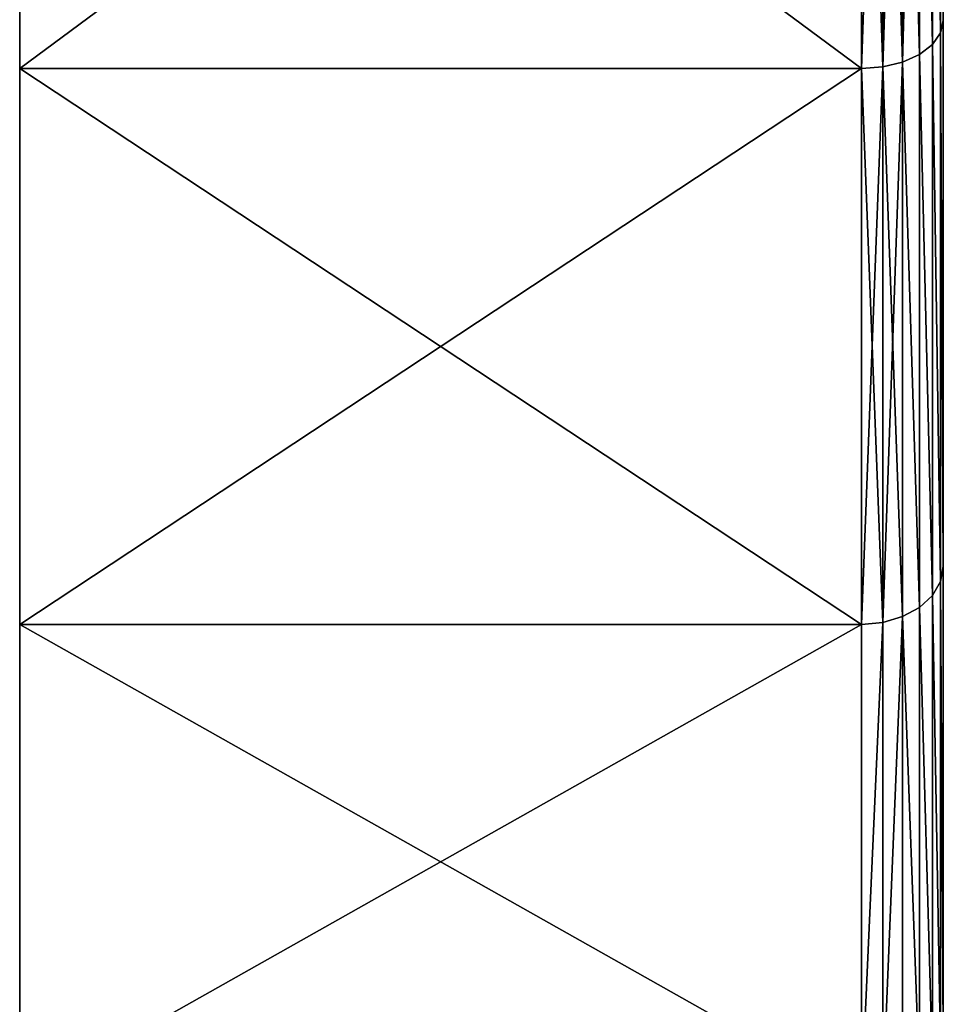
# Model space of a CAD drawing. Extents: x -0.1 to 19.2, y 0 to 39.3.
# Tile 7 of 215: x 0 to 0.565, y 30.487 to 31.09. Entities that reach past the tile are written whole.
import ezdxf

# ---------------------------------------------------------------- set-up
doc = ezdxf.new("R2010")
doc.units = 0
doc.header["$LTSCALE"] = 2.54
doc.layers.get('0').update_dxf_attribs({"color": 13, "linetype": 'CONTINUOUS'})

# ---------------------------------------------------------------- blocks, each defined once
blk = doc.blocks.new('GRUPUJ_51')
at = {"color": 41}
for p, q in [((0.56484, 1.5789, 4.85682), (0.56484, 1.20429, 5.08638)), ((0.56484, 1.20429, 9.61663), (0.56484, 1.5789, 9.84618)), ((0.56484, 1.5789, 4.85682), (0.56484, 1.20429, 5.08638)), ((0.56484, 1.20429, 9.61663), (0.56484, 1.5789, 9.84618)), ((0.56314, 1.19666, 5.07588), (0.56314, 1.573, 4.84526)), ((0.56314, 1.573, 9.85775), (0.56314, 1.19666, 9.62713)), ((0.56314, 1.573, 9.85775), (0.56314, 1.19666, 9.62713)), ((0.56314, 1.19666, 5.07588), (0.56314, 1.573, 4.84526)), ((0.55815, 1.56751, 9.86853), (0.55815, 1.18955, 9.63691)), ((0.55815, 1.56751, 9.86853), (0.55815, 1.18955, 9.63691)), ((0.55815, 1.18955, 5.06609), (0.55815, 1.56751, 4.83448)), ((0.55815, 1.18955, 5.06609), (0.55815, 1.56751, 4.83448)), ((0.5502, 1.5628, 9.87778), (0.5502, 1.18345, 9.64532)), ((0.5502, 1.5628, 9.87778), (0.5502, 1.18345, 9.64532)), ((0.5502, 1.18345, 5.05769), (0.5502, 1.5628, 4.82522)), ((0.5502, 1.18345, 5.05769), (0.5502, 1.5628, 4.82522)), ((0.51484, 1.55613, 4.81214), (0.51484, 1.17481, 5.04581)), ((0.51484, 1.17481, 9.6572), (0.51484, 1.55613, 9.89087)), ((0.51484, 1.17481, 9.6572), (0.51484, 1.55613, 9.89087)), ((0.51484, 1.55613, 4.81214), (0.51484, 1.17481, 5.04581)), ((0.52778, 1.17582, 5.04719), (0.52778, 1.5569, 4.81366)), ((0.52778, 1.5569, 9.88935), (0.52778, 1.17582, 9.65582)), ((0.52778, 1.5569, 9.88935), (0.52778, 1.17582, 9.65582)), ((0.52778, 1.17582, 5.04719), (0.52778, 1.5569, 4.81366)), ((0.53984, 1.17876, 5.05124), (0.53984, 1.55918, 4.81812)), ((0.53984, 1.55918, 9.88489), (0.53984, 1.17876, 9.65177)), ((0.53984, 1.55918, 9.88489), (0.53984, 1.17876, 9.65177)), ((0.53984, 1.17876, 5.05124), (0.53984, 1.55918, 4.81812)), ((0.56484, 1.20429, 5.08638), (0.56314, 1.19666, 5.07588)), ((0.56484, 1.20429, 5.08638), (0.56314, 1.19666, 5.07588)), ((0.56314, 1.19666, 9.62713), (0.56484, 1.20429, 9.61663)), ((0.56314, 1.19666, 9.62713), (0.56484, 1.20429, 9.61663)), ((0.56484, 1.20429, 5.08638), (0.56484, 0.87021, 5.37171)), ((0.56484, 0.87021, 9.33129), (0.56484, 1.20429, 9.61663)), ((0.56484, 1.20429, 5.08638), (0.56484, 0.87021, 5.37171)), ((0.56484, 0.87021, 9.33129), (0.56484, 1.20429, 9.61663)), ((0.55815, 1.18955, 9.63691), (0.56314, 1.19666, 9.62713)), ((0.55815, 1.18955, 9.63691), (0.56314, 1.19666, 9.62713)), ((0.55815, 1.18955, 5.06609), (0.56314, 1.19666, 5.07588)), ((0.55815, 1.18955, 5.06609), (0.56314, 1.19666, 5.07588)), ((0.56314, 0.86103, 5.36254), (0.56314, 1.19666, 5.07588)), ((0.56314, 1.19666, 9.62713), (0.56314, 0.86103, 9.34047)), ((0.56314, 1.19666, 9.62713), (0.56314, 0.86103, 9.34047)), ((0.56314, 0.86103, 5.36254), (0.56314, 1.19666, 5.07588)), ((0.5502, 1.18345, 9.64532), (0.55815, 1.18955, 9.63691)), ((0.5502, 1.18345, 9.64532), (0.55815, 1.18955, 9.63691)), ((0.55815, 1.18955, 5.06609), (0.5502, 1.18345, 5.05769)), ((0.55815, 1.18955, 5.06609), (0.5502, 1.18345, 5.05769)), ((0.55815, 1.18955, 9.63691), (0.55815, 0.85248, 9.34903)), ((0.55815, 1.18955, 9.63691), (0.55815, 0.85248, 9.34903)), ((0.55815, 0.85248, 5.35398), (0.55815, 1.18955, 5.06609)), ((0.55815, 0.85248, 5.35398), (0.55815, 1.18955, 5.06609)), ((0.53984, 1.17876, 9.65177), (0.5502, 1.18345, 9.64532)), ((0.53984, 1.17876, 9.65177), (0.5502, 1.18345, 9.64532)), ((0.5502, 1.18345, 5.05769), (0.53984, 1.17876, 5.05124)), ((0.5502, 1.18345, 5.05769), (0.53984, 1.17876, 5.05124)), ((0.5502, 1.18345, 9.64532), (0.5502, 0.84513, 9.35637)), ((0.5502, 1.18345, 9.64532), (0.5502, 0.84513, 9.35637)), ((0.5502, 0.84513, 5.34664), (0.5502, 1.18345, 5.05769)), ((0.5502, 0.84513, 5.34664), (0.5502, 1.18345, 5.05769)), ((0, 1.17481, 9.6572), (0.51484, 1.17481, 9.6572)), ((0, 1.17481, 5.04581), (0.51484, 1.17481, 5.04581)), ((0, 1.17481, 5.04581), (0.51484, 1.17481, 5.04581)), ((0, 1.17481, 9.6572), (0.51484, 1.17481, 9.6572)), ((0.51484, 1.17481, 5.04581), (0.52778, 1.17582, 5.04719)), ((0.51484, 1.17481, 9.6572), (0.52778, 1.17582, 9.65582)), ((0.51484, 1.17481, 9.6572), (0.52778, 1.17582, 9.65582)), ((0.51484, 1.17481, 5.04581), (0.52778, 1.17582, 5.04719)), ((0.51484, 0.83475, 9.36676), (0.51484, 1.17481, 9.6572)), ((0.51484, 1.17481, 5.04581), (0.51484, 0.83475, 5.33625)), ((0.51484, 1.17481, 5.04581), (0.51484, 0.83475, 5.33625)), ((0.51484, 0.83475, 9.36676), (0.51484, 1.17481, 9.6572)), ((0.53984, 1.17876, 5.05124), (0.52778, 1.17582, 5.04719)), ((0.52778, 1.17582, 9.65582), (0.53984, 1.17876, 9.65177)), ((0.52778, 1.17582, 9.65582), (0.53984, 1.17876, 9.65177)), ((0.53984, 1.17876, 5.05124), (0.52778, 1.17582, 5.04719)), ((0.52778, 0.83595, 5.33746), (0.52778, 1.17582, 5.04719)), ((0.52778, 1.17582, 9.65582), (0.52778, 0.83595, 9.36555)), ((0.52778, 1.17582, 9.65582), (0.52778, 0.83595, 9.36555)), ((0.52778, 0.83595, 5.33746), (0.52778, 1.17582, 5.04719)), ((0.53984, 1.17876, 9.65177), (0.53984, 0.8395, 9.36201)), ((0.53984, 1.17876, 9.65177), (0.53984, 0.8395, 9.36201)), ((0.53984, 0.8395, 5.341), (0.53984, 1.17876, 5.05124)), ((0.53984, 0.8395, 5.341), (0.53984, 1.17876, 5.05124)), ((0.56484, 0.87021, 5.37171), (0.56314, 0.86103, 5.36254)), ((0.56484, 0.87021, 5.37171), (0.56314, 0.86103, 5.36254)), ((0.56484, 0.87021, 9.33129), (0.56314, 0.86103, 9.34047)), ((0.56484, 0.87021, 9.33129), (0.56314, 0.86103, 9.34047)), ((0.56484, 0.58488, 8.99721), (0.56484, 0.87021, 9.33129)), ((0.56484, 0.87021, 5.37171), (0.56484, 0.58488, 5.7058)), ((0.56484, 0.87021, 5.37171), (0.56484, 0.58488, 5.7058)), ((0.56484, 0.58488, 8.99721), (0.56484, 0.87021, 9.33129)), ((0.56314, 0.86103, 9.34047), (0.55815, 0.85248, 9.34903)), ((0.56314, 0.86103, 9.34047), (0.55815, 0.85248, 9.34903)), ((0.56314, 0.86103, 5.36254), (0.55815, 0.85248, 5.35398)), ((0.56314, 0.86103, 5.36254), (0.55815, 0.85248, 5.35398)), ((0.56314, 0.57438, 5.69817), (0.56314, 0.86103, 5.36254)), ((0.56314, 0.86103, 9.34047), (0.56314, 0.57438, 9.00484)), ((0.56314, 0.86103, 9.34047), (0.56314, 0.57438, 9.00484)), ((0.56314, 0.57438, 5.69817), (0.56314, 0.86103, 5.36254)), ((0.55815, 0.85248, 5.35398), (0.5502, 0.84513, 5.34664)), ((0.55815, 0.85248, 9.34903), (0.5502, 0.84513, 9.35637)), ((0.55815, 0.85248, 9.34903), (0.5502, 0.84513, 9.35637)), ((0.55815, 0.85248, 5.35398), (0.5502, 0.84513, 5.34664)), ((0.55815, 0.56459, 5.69106), (0.55815, 0.85248, 5.35398)), ((0.55815, 0.85248, 9.34903), (0.55815, 0.56459, 9.01195)), ((0.55815, 0.85248, 9.34903), (0.55815, 0.56459, 9.01195)), ((0.55815, 0.56459, 5.69106), (0.55815, 0.85248, 5.35398)), ((0.5502, 0.84513, 5.34664), (0.53984, 0.8395, 5.341)), ((0.5502, 0.84513, 9.35637), (0.53984, 0.8395, 9.36201)), ((0.5502, 0.84513, 9.35637), (0.53984, 0.8395, 9.36201)), ((0.5502, 0.84513, 5.34664), (0.53984, 0.8395, 5.341)), ((0.5502, 0.55619, 5.68495), (0.5502, 0.84513, 5.34664)), ((0.5502, 0.55619, 5.68495), (0.5502, 0.84513, 5.34664)), ((0.5502, 0.84513, 9.35637), (0.5502, 0.55619, 9.01806)), ((0.5502, 0.84513, 9.35637), (0.5502, 0.55619, 9.01806)), ((0.53984, 0.8395, 5.341), (0.52778, 0.83595, 5.33746)), ((0.53984, 0.8395, 9.36201), (0.52778, 0.83595, 9.36555)), ((0.53984, 0.8395, 9.36201), (0.52778, 0.83595, 9.36555)), ((0.53984, 0.8395, 5.341), (0.52778, 0.83595, 5.33746)), ((0.53984, 0.54974, 5.68027), (0.53984, 0.8395, 5.341)), ((0.53984, 0.54974, 5.68027), (0.53984, 0.8395, 5.341)), ((0.53984, 0.8395, 9.36201), (0.53984, 0.54974, 9.02274)), ((0.53984, 0.8395, 9.36201), (0.53984, 0.54974, 9.02274)), ((0, 0.83475, 9.36676), (0.51484, 0.83475, 9.36676)), ((0, 0.83475, 9.36676), (0.51484, 0.83475, 9.36676)), ((0, 0.83475, 5.33625), (0.51484, 0.83475, 5.33625)), ((0, 0.83475, 5.33625), (0.51484, 0.83475, 5.33625)), ((0.51484, 0.83475, 5.33625), (0.52778, 0.83595, 5.33746)), ((0.51484, 0.83475, 5.33625), (0.52778, 0.83595, 5.33746)), ((0.51484, 0.83475, 9.36676), (0.52778, 0.83595, 9.36555)), ((0.51484, 0.83475, 9.36676), (0.52778, 0.83595, 9.36555)), ((0.51484, 0.5443, 9.02669), (0.51484, 0.83475, 9.36676)), ((0.51484, 0.83475, 5.33625), (0.51484, 0.5443, 5.67632)), ((0.51484, 0.83475, 5.33625), (0.51484, 0.5443, 5.67632)), ((0.51484, 0.5443, 9.02669), (0.51484, 0.83475, 9.36676)), ((0.52778, 0.54568, 5.67732), (0.52778, 0.83595, 5.33746)), ((0.52778, 0.83595, 9.36555), (0.52778, 0.54568, 9.02569)), ((0.52778, 0.54568, 5.67732), (0.52778, 0.83595, 5.33746)), ((0.52778, 0.83595, 9.36555), (0.52778, 0.54568, 9.02569))]:
    blk.add_line(p, q, dxfattribs=at)
at = {"color": 41, "extrusion": (1, 0, 0)}
blk.add_circle((2.85, 7.3515), 2.85, dxfattribs=at)
blk.add_circle((2.85, 7.3515), 2.85, dxfattribs=at)
blk.add_circle((2.85, 7.3515), 2.85, dxfattribs=at)
blk.add_circle((2.85, 7.3515), 2.85, dxfattribs=at)
blk.add_circle((2.85, 7.3515), 2.85, dxfattribs=at)
blk.add_circle((2.85, 7.3515), 2.85, dxfattribs=at)
blk.add_circle((2.85, 7.3515), 2.85, dxfattribs=at)
blk.add_circle((2.85, 7.3515), 2.85, dxfattribs=at)
blk.add_circle((2.85, 7.3515), 2.85, dxfattribs=at)
blk.add_circle((2.85, 7.3515), 2.85, dxfattribs=at)
blk.add_circle((2.85, 7.3515), 2.85, dxfattribs=at)
blk.add_circle((2.85, 7.3515), 2.85, dxfattribs=at)
blk.add_circle((2.85, 7.3515), 2.85, dxfattribs=at)
blk.add_circle((2.85, 7.3515), 2.85, dxfattribs=at)
blk.add_circle((2.85, 7.3515), 2.85, dxfattribs=at)
blk.add_circle((2.85, 7.3515), 2.85, dxfattribs=at)
blk.add_circle((2.85, 7.3515), 2.85, dxfattribs=at)
blk.add_circle((2.85, 7.3515), 2.85, dxfattribs=at)
blk.add_circle((2.85, 7.3515), 2.85, dxfattribs=at)
blk.add_circle((2.85, 7.3515), 2.85, dxfattribs=at)
blk.add_circle((2.85, 7.3515), 2.85, dxfattribs=at)
blk.add_circle((2.85, 7.3515), 2.85, dxfattribs=at)
blk.add_circle((2.85, 7.3515), 2.85, dxfattribs=at)
blk.add_circle((2.85, 7.3515), 2.85, dxfattribs=at)
blk.add_circle((2.85, 7.3515), 2.85, dxfattribs=at)
blk.add_circle((2.85, 7.3515), 2.85, dxfattribs=at)
blk.add_circle((2.85, 7.3515), 2.85, dxfattribs=at)
blk.add_circle((2.85, 7.3515), 2.85, dxfattribs=at)
blk.add_circle((2.85, 7.3515), 2.85, dxfattribs=at)
blk.add_circle((2.85, 7.3515), 2.85, dxfattribs=at)
blk.add_circle((2.85, 7.3515), 2.85, dxfattribs=at)
blk.add_circle((2.85, 7.3515), 2.85, dxfattribs=at)
blk.add_circle((2.85, 7.3515), 2.85, dxfattribs=at)
blk.add_circle((2.85, 7.3515), 2.85, dxfattribs=at)
blk.add_circle((2.85, 7.3515), 2.85, dxfattribs=at)
blk.add_circle((2.85, 7.3515), 2.85, dxfattribs=at)
blk.add_circle((2.85, 7.3515), 2.85, dxfattribs=at)
blk.add_circle((2.85, 7.3515), 2.85, dxfattribs=at)
blk.add_circle((2.85, 7.3515), 2.85, dxfattribs=at)
blk.add_circle((2.85, 7.3515), 2.85, dxfattribs=at)
blk.add_circle((2.85, 7.3515), 2.85, dxfattribs=at)
at = {"color": 41}
mesh = blk.add_polyface(dxfattribs=at)
corners = [(0, 0.03509, 7.79734), (0, 0.03509, 6.90567), (0, 0, 7.3515), (0, 0.13949, 8.2322), (0, 0.13949, 6.47081), (0, 0.31063, 8.64538), (0, 0.31063, 6.05763), (0, 0.5443, 9.02669), (0, 0.5443, 5.67632), (0, 0.83475, 9.36676), (0, 0.83475, 5.33625), (0, 1.17481, 9.6572), (0, 1.17481, 5.04581), (0, 1.55613, 9.89087), (0, 1.55613, 4.81214), (0, 1.9693, 10.06202), (0, 1.9693, 4.64099), (0, 2.40416, 10.16642), (0, 2.40416, 4.53659), (0, 2.85, 10.2015), (0, 2.85, 4.5015), (0, 3.29584, 10.16642), (0, 3.29584, 4.53659), (0, 3.7307, 10.06202), (0, 3.7307, 4.64099), (0, 4.14387, 9.89087), (0, 4.14387, 4.81214), (0, 4.52519, 9.6572), (0, 4.52519, 5.04581), (0, 4.86525, 9.36676), (0, 4.86525, 5.33625), (0, 5.1557, 9.02669), (0, 5.1557, 5.67632), (0, 5.38937, 8.64538), (0, 5.38937, 6.05763), (0, 5.56051, 8.2322), (0, 5.56051, 6.47081), (0, 5.66491, 7.79734), (0, 5.66491, 6.90567), (0, 5.7, 7.3515)]
mesh.append_faces([[corners[k] for k in face] for face in [(0, 1, 2), (38, 37, 39)]], dxfattribs={"vtx0": -1, "color": 41})
mesh.append_faces([[corners[k] for k in face] for face in [(1, 3, 4), (4, 5, 6), (6, 7, 8), (8, 9, 10), (10, 11, 12), (12, 13, 14), (14, 15, 16), (16, 17, 18), (18, 19, 20), (20, 21, 22), (22, 23, 24), (24, 25, 26), (26, 27, 28), (28, 29, 30), (30, 31, 32), (32, 33, 34), (34, 35, 36), (36, 37, 38)]], dxfattribs={"vtx0": -1, "vtx1": -1, "color": 41})
mesh.append_faces([[corners[k] for k in face] for face in [(1, 0, 3), (4, 3, 5), (6, 5, 7), (8, 7, 9), (10, 9, 11), (12, 11, 13), (14, 13, 15), (16, 15, 17), (18, 17, 19), (20, 19, 21), (22, 21, 23), (24, 23, 25), (26, 25, 27), (28, 27, 29), (30, 29, 31), (32, 31, 33), (34, 33, 35), (36, 35, 37)]], dxfattribs={"vtx0": -1, "vtx2": -1, "color": 41})
mesh = blk.add_polyface(dxfattribs=at)
corners = [(0.56484, 1.20429, 5.08638), (0.56484, 1.22534, 7.09418), (0.56484, 1.20508, 7.3515), (0.56484, 1.5789, 4.85682), (0.56484, 1.28559, 6.8432), (0.56484, 1.38437, 6.60473), (0.56484, 1.51923, 6.38465), (0.56484, 1.68687, 6.18837), (0.56484, 1.9848, 4.68869), (0.56484, 1.88314, 6.02074), (0.56484, 2.10322, 5.88587), (0.56484, 2.41201, 4.58613), (0.56484, 2.34169, 5.7871), (0.56484, 2.59268, 5.72684), (0.56484, 2.85, 4.55166), (0.56484, 2.85, 5.70659), (0.56484, 3.10732, 5.72684), (0.56484, 3.28799, 4.58613), (0.56484, 3.35831, 5.7871), (0.56484, 3.7152, 4.68869), (0.56484, 3.59678, 5.88587), (0.56484, 3.81686, 6.02074), (0.56484, 4.1211, 4.85682), (0.56484, 4.01313, 6.18837), (0.56484, 4.18077, 6.38465), (0.56484, 4.49571, 5.08638), (0.56484, 4.31563, 6.60473), (0.56484, 4.41441, 6.8432), (0.56484, 4.47466, 7.09418), (0.56484, 4.49492, 7.3515), (0.56484, 4.49571, 9.61663), (0.56484, 4.82979, 9.33129), (0.56484, 4.82979, 5.37171), (0.56484, 5.11512, 8.99721), (0.56484, 5.11512, 5.7058), (0.56484, 5.34468, 8.62261), (0.56484, 5.34468, 6.0804), (0.56484, 5.51281, 8.2167), (0.56484, 5.51281, 6.4863), (0.56484, 5.61537, 7.7895), (0.56484, 5.61537, 6.91351), (0.56484, 5.64985, 7.3515), (0.56484, 0.08463, 6.91351), (0.56484, 0.08463, 7.7895), (0.56484, 0.05015, 7.3515), (0.56484, 0.18719, 8.2167), (0.56484, 0.18719, 6.4863), (0.56484, 0.35532, 8.62261), (0.56484, 0.35532, 6.0804), (0.56484, 0.58488, 8.99721), (0.56484, 0.58488, 5.7058), (0.56484, 0.87021, 9.33129), (0.56484, 0.87021, 5.37171), (0.56484, 1.20429, 9.61663), (0.56484, 1.22534, 7.60883), (0.56484, 1.5789, 9.84618), (0.56484, 1.28559, 7.85981), (0.56484, 1.38437, 8.09828), (0.56484, 1.51923, 8.31836), (0.56484, 1.68687, 8.51464), (0.56484, 1.9848, 10.01432), (0.56484, 1.88314, 8.68227), (0.56484, 2.10322, 8.81714), (0.56484, 2.41201, 10.11688), (0.56484, 2.34169, 8.91591), (0.56484, 2.59268, 8.97617), (0.56484, 2.85, 10.15135), (0.56484, 2.85, 8.99642), (0.56484, 3.28799, 10.11688), (0.56484, 3.10732, 8.97617), (0.56484, 3.35831, 8.91591), (0.56484, 3.7152, 10.01432), (0.56484, 3.59678, 8.81714), (0.56484, 3.81686, 8.68227), (0.56484, 4.1211, 9.84618), (0.56484, 4.01313, 8.51464), (0.56484, 4.18077, 8.31836), (0.56484, 4.31563, 8.09828), (0.56484, 4.41441, 7.85981), (0.56484, 4.47466, 7.60883)]
mesh.append_faces([[corners[k] for k in face] for face in [(39, 40, 41), (42, 43, 44)]], dxfattribs={"vtx0": -1, "color": 41})
mesh.append_faces([[corners[k] for k in face] for face in [(1, 3, 4), (4, 3, 5), (5, 3, 6), (6, 3, 7), (7, 8, 9), (9, 8, 10), (10, 11, 12), (12, 11, 13), (13, 14, 15), (15, 14, 16), (16, 17, 18), (18, 19, 20), (20, 19, 21), (21, 22, 23), (23, 22, 24), (24, 25, 26), (26, 25, 27), (27, 25, 28), (28, 25, 29), (30, 25, 31), (31, 32, 33), (33, 34, 35), (35, 36, 37), (37, 38, 39), (43, 42, 45), (45, 46, 47), (47, 48, 49), (49, 50, 51), (51, 52, 53), (53, 54, 55), (55, 59, 60), (60, 62, 63), (63, 65, 66), (66, 67, 68), (68, 70, 71), (71, 73, 74), (74, 76, 30)]], dxfattribs={"vtx0": -1, "vtx1": -1, "color": 41})
mesh.append_faces([[corners[k] for k in face] for face in [(29, 25, 30), (53, 0, 2)]], dxfattribs={"vtx0": -1, "vtx1": -1, "vtx2": -1, "color": 41})
mesh.append_faces([[corners[k] for k in face] for face in [(0, 1, 2), (1, 0, 3), (7, 3, 8), (10, 8, 11), (13, 11, 14), (16, 14, 17), (18, 17, 19), (21, 19, 22), (24, 22, 25), (31, 25, 32), (33, 32, 34), (35, 34, 36), (37, 36, 38), (39, 38, 40), (45, 42, 46), (47, 46, 48), (49, 48, 50), (51, 50, 52), (53, 52, 0), (53, 2, 54), (55, 54, 56), (55, 56, 57), (55, 57, 58), (55, 58, 59), (60, 59, 61), (60, 61, 62), (63, 62, 64), (63, 64, 65), (66, 65, 67), (68, 67, 69), (68, 69, 70), (71, 70, 72), (71, 72, 73), (74, 73, 75), (74, 75, 76), (30, 76, 77), (30, 77, 78), (30, 78, 79), (30, 79, 29)]], dxfattribs={"vtx0": -1, "vtx2": -1, "color": 41})
mesh = blk.add_polyface(dxfattribs=at)
corners = [(0.56314, 1.573, 4.84526), (0.56484, 1.20429, 5.08638), (0.56314, 1.19666, 5.07588), (0.56484, 1.5789, 4.85682)]
mesh.append_faces([[corners[k] for k in face] for face in [(0, 1, 2), (1, 0, 3)]], dxfattribs={"vtx0": -1, "color": 41})
mesh = blk.add_polyface(dxfattribs=at)
corners = [(0.56484, 1.20429, 9.61663), (0.56314, 1.573, 9.85775), (0.56314, 1.19666, 9.62713), (0.56484, 1.5789, 9.84618)]
mesh.append_faces([[corners[k] for k in face] for face in [(0, 1, 2), (1, 0, 3)]], dxfattribs={"vtx0": -1, "color": 41})
mesh = blk.add_polyface(dxfattribs=at)
corners = [(0.56314, 1.19666, 9.62713), (0.55815, 1.56751, 9.86853), (0.55815, 1.18955, 9.63691), (0.56314, 1.573, 9.85775)]
mesh.append_faces([[corners[k] for k in face] for face in [(0, 1, 2), (1, 0, 3)]], dxfattribs={"vtx0": -1, "color": 41})
mesh = blk.add_polyface(dxfattribs=at)
corners = [(0.55815, 1.56751, 4.83448), (0.56314, 1.19666, 5.07588), (0.55815, 1.18955, 5.06609), (0.56314, 1.573, 4.84526)]
mesh.append_faces([[corners[k] for k in face] for face in [(0, 1, 2), (1, 0, 3)]], dxfattribs={"vtx0": -1, "color": 41})
mesh = blk.add_polyface(dxfattribs=at)
corners = [(0.55815, 1.18955, 9.63691), (0.5502, 1.5628, 9.87778), (0.5502, 1.18345, 9.64532), (0.55815, 1.56751, 9.86853)]
mesh.append_faces([[corners[k] for k in face] for face in [(0, 1, 2), (1, 0, 3)]], dxfattribs={"vtx0": -1, "color": 41})
mesh = blk.add_polyface(dxfattribs=at)
corners = [(0.5502, 1.5628, 4.82522), (0.55815, 1.18955, 5.06609), (0.5502, 1.18345, 5.05769), (0.55815, 1.56751, 4.83448)]
mesh.append_faces([[corners[k] for k in face] for face in [(0, 1, 2), (1, 0, 3)]], dxfattribs={"vtx0": -1, "color": 41})
mesh = blk.add_polyface(dxfattribs=at)
corners = [(0.5502, 1.18345, 9.64532), (0.53984, 1.55918, 9.88489), (0.53984, 1.17876, 9.65177), (0.5502, 1.5628, 9.87778)]
mesh.append_faces([[corners[k] for k in face] for face in [(0, 1, 2), (1, 0, 3)]], dxfattribs={"vtx0": -1, "color": 41})
mesh = blk.add_polyface(dxfattribs=at)
corners = [(0.5502, 1.5628, 4.82522), (0.53984, 1.17876, 5.05124), (0.53984, 1.55918, 4.81812), (0.5502, 1.18345, 5.05769)]
mesh.append_faces([[corners[k] for k in face] for face in [(0, 1, 2), (1, 0, 3)]], dxfattribs={"vtx0": -1, "color": 41})
mesh = blk.add_polyface(dxfattribs=at)
corners = [(0.51484, 1.55613, 4.81214), (0, 1.17481, 5.04581), (0, 1.55613, 4.81214), (0.51484, 1.17481, 5.04581)]
mesh.append_faces([[corners[k] for k in face] for face in [(0, 1, 2), (1, 0, 3)]], dxfattribs={"vtx0": -1, "color": 41})
mesh = blk.add_polyface(dxfattribs=at)
corners = [(0.51484, 1.17481, 9.6572), (0, 1.55613, 9.89087), (0, 1.17481, 9.6572), (0.51484, 1.55613, 9.89087)]
mesh.append_faces([[corners[k] for k in face] for face in [(0, 1, 2), (1, 0, 3)]], dxfattribs={"vtx0": -1, "color": 41})
mesh = blk.add_polyface(dxfattribs=at)
corners = [(0.52778, 1.17582, 9.65582), (0.51484, 1.55613, 9.89087), (0.51484, 1.17481, 9.6572), (0.52778, 1.5569, 9.88935)]
mesh.append_faces([[corners[k] for k in face] for face in [(0, 1, 2), (1, 0, 3)]], dxfattribs={"vtx0": -1, "color": 41})
mesh = blk.add_polyface(dxfattribs=at)
corners = [(0.52778, 1.5569, 4.81366), (0.51484, 1.17481, 5.04581), (0.51484, 1.55613, 4.81214), (0.52778, 1.17582, 5.04719)]
mesh.append_faces([[corners[k] for k in face] for face in [(0, 1, 2), (1, 0, 3)]], dxfattribs={"vtx0": -1, "color": 41})
mesh = blk.add_polyface(dxfattribs=at)
corners = [(0.53984, 1.55918, 4.81812), (0.52778, 1.17582, 5.04719), (0.52778, 1.5569, 4.81366), (0.53984, 1.17876, 5.05124)]
mesh.append_faces([[corners[k] for k in face] for face in [(0, 1, 2), (1, 0, 3)]], dxfattribs={"vtx0": -1, "color": 41})
mesh = blk.add_polyface(dxfattribs=at)
corners = [(0.53984, 1.17876, 9.65177), (0.52778, 1.5569, 9.88935), (0.52778, 1.17582, 9.65582), (0.53984, 1.55918, 9.88489)]
mesh.append_faces([[corners[k] for k in face] for face in [(0, 1, 2), (1, 0, 3)]], dxfattribs={"vtx0": -1, "color": 41})
mesh = blk.add_polyface(dxfattribs=at)
corners = [(0.56314, 1.19666, 5.07588), (0.56484, 0.87021, 5.37171), (0.56314, 0.86103, 5.36254), (0.56484, 1.20429, 5.08638)]
mesh.append_faces([[corners[k] for k in face] for face in [(0, 1, 2), (1, 0, 3)]], dxfattribs={"vtx0": -1, "color": 41})
mesh = blk.add_polyface(dxfattribs=at)
corners = [(0.56484, 0.87021, 9.33129), (0.56314, 1.19666, 9.62713), (0.56314, 0.86103, 9.34047), (0.56484, 1.20429, 9.61663)]
mesh.append_faces([[corners[k] for k in face] for face in [(0, 1, 2), (1, 0, 3)]], dxfattribs={"vtx0": -1, "color": 41})
mesh = blk.add_polyface(dxfattribs=at)
corners = [(0.56314, 0.86103, 9.34047), (0.55815, 1.18955, 9.63691), (0.55815, 0.85248, 9.34903), (0.56314, 1.19666, 9.62713)]
mesh.append_faces([[corners[k] for k in face] for face in [(0, 1, 2), (1, 0, 3)]], dxfattribs={"vtx0": -1, "color": 41})
mesh = blk.add_polyface(dxfattribs=at)
corners = [(0.55815, 1.18955, 5.06609), (0.56314, 0.86103, 5.36254), (0.55815, 0.85248, 5.35398), (0.56314, 1.19666, 5.07588)]
mesh.append_faces([[corners[k] for k in face] for face in [(0, 1, 2), (1, 0, 3)]], dxfattribs={"vtx0": -1, "color": 41})
mesh = blk.add_polyface(dxfattribs=at)
corners = [(0.55815, 0.85248, 9.34903), (0.5502, 1.18345, 9.64532), (0.5502, 0.84513, 9.35637), (0.55815, 1.18955, 9.63691)]
mesh.append_faces([[corners[k] for k in face] for face in [(0, 1, 2), (1, 0, 3)]], dxfattribs={"vtx0": -1, "color": 41})
mesh = blk.add_polyface(dxfattribs=at)
corners = [(0.5502, 1.18345, 5.05769), (0.55815, 0.85248, 5.35398), (0.5502, 0.84513, 5.34664), (0.55815, 1.18955, 5.06609)]
mesh.append_faces([[corners[k] for k in face] for face in [(0, 1, 2), (1, 0, 3)]], dxfattribs={"vtx0": -1, "color": 41})
mesh = blk.add_polyface(dxfattribs=at)
corners = [(0.5502, 0.84513, 9.35637), (0.53984, 1.17876, 9.65177), (0.53984, 0.8395, 9.36201), (0.5502, 1.18345, 9.64532)]
mesh.append_faces([[corners[k] for k in face] for face in [(0, 1, 2), (1, 0, 3)]], dxfattribs={"vtx0": -1, "color": 41})
mesh = blk.add_polyface(dxfattribs=at)
corners = [(0.53984, 1.17876, 5.05124), (0.5502, 0.84513, 5.34664), (0.53984, 0.8395, 5.341), (0.5502, 1.18345, 5.05769)]
mesh.append_faces([[corners[k] for k in face] for face in [(0, 1, 2), (1, 0, 3)]], dxfattribs={"vtx0": -1, "color": 41})
mesh = blk.add_polyface(dxfattribs=at)
corners = [(0.51484, 0.83475, 9.36676), (0, 1.17481, 9.6572), (0, 0.83475, 9.36676), (0.51484, 1.17481, 9.6572)]
mesh.append_faces([[corners[k] for k in face] for face in [(0, 1, 2), (1, 0, 3)]], dxfattribs={"vtx0": -1, "color": 41})
mesh = blk.add_polyface(dxfattribs=at)
corners = [(0.51484, 1.17481, 5.04581), (0, 0.83475, 5.33625), (0, 1.17481, 5.04581), (0.51484, 0.83475, 5.33625)]
mesh.append_faces([[corners[k] for k in face] for face in [(0, 1, 2), (1, 0, 3)]], dxfattribs={"vtx0": -1, "color": 41})
mesh = blk.add_polyface(dxfattribs=at)
corners = [(0.52778, 1.17582, 5.04719), (0.51484, 0.83475, 5.33625), (0.51484, 1.17481, 5.04581), (0.52778, 0.83595, 5.33746)]
mesh.append_faces([[corners[k] for k in face] for face in [(0, 1, 2), (1, 0, 3)]], dxfattribs={"vtx0": -1, "color": 41})
mesh = blk.add_polyface(dxfattribs=at)
corners = [(0.52778, 0.83595, 9.36555), (0.51484, 1.17481, 9.6572), (0.51484, 0.83475, 9.36676), (0.52778, 1.17582, 9.65582)]
mesh.append_faces([[corners[k] for k in face] for face in [(0, 1, 2), (1, 0, 3)]], dxfattribs={"vtx0": -1, "color": 41})
mesh = blk.add_polyface(dxfattribs=at)
corners = [(0.53984, 0.8395, 9.36201), (0.52778, 1.17582, 9.65582), (0.52778, 0.83595, 9.36555), (0.53984, 1.17876, 9.65177)]
mesh.append_faces([[corners[k] for k in face] for face in [(0, 1, 2), (1, 0, 3)]], dxfattribs={"vtx0": -1, "color": 41})
mesh = blk.add_polyface(dxfattribs=at)
corners = [(0.53984, 1.17876, 5.05124), (0.52778, 0.83595, 5.33746), (0.52778, 1.17582, 5.04719), (0.53984, 0.8395, 5.341)]
mesh.append_faces([[corners[k] for k in face] for face in [(0, 1, 2), (1, 0, 3)]], dxfattribs={"vtx0": -1, "color": 41})
mesh = blk.add_polyface(dxfattribs=at)
corners = [(0.56314, 0.86103, 5.36254), (0.56484, 0.58488, 5.7058), (0.56314, 0.57438, 5.69817), (0.56484, 0.87021, 5.37171)]
mesh.append_faces([[corners[k] for k in face] for face in [(0, 1, 2), (1, 0, 3)]], dxfattribs={"vtx0": -1, "color": 41})
mesh = blk.add_polyface(dxfattribs=at)
corners = [(0.56484, 0.58488, 8.99721), (0.56314, 0.86103, 9.34047), (0.56314, 0.57438, 9.00484), (0.56484, 0.87021, 9.33129)]
mesh.append_faces([[corners[k] for k in face] for face in [(0, 1, 2), (1, 0, 3)]], dxfattribs={"vtx0": -1, "color": 41})
mesh = blk.add_polyface(dxfattribs=at)
corners = [(0.56314, 0.57438, 9.00484), (0.55815, 0.85248, 9.34903), (0.55815, 0.56459, 9.01195), (0.56314, 0.86103, 9.34047)]
mesh.append_faces([[corners[k] for k in face] for face in [(0, 1, 2), (1, 0, 3)]], dxfattribs={"vtx0": -1, "color": 41})
mesh = blk.add_polyface(dxfattribs=at)
corners = [(0.55815, 0.85248, 5.35398), (0.56314, 0.57438, 5.69817), (0.55815, 0.56459, 5.69106), (0.56314, 0.86103, 5.36254)]
mesh.append_faces([[corners[k] for k in face] for face in [(0, 1, 2), (1, 0, 3)]], dxfattribs={"vtx0": -1, "color": 41})
mesh = blk.add_polyface(dxfattribs=at)
corners = [(0.5502, 0.84513, 5.34664), (0.55815, 0.56459, 5.69106), (0.5502, 0.55619, 5.68495), (0.55815, 0.85248, 5.35398)]
mesh.append_faces([[corners[k] for k in face] for face in [(0, 1, 2), (1, 0, 3)]], dxfattribs={"vtx0": -1, "color": 41})
mesh = blk.add_polyface(dxfattribs=at)
corners = [(0.55815, 0.56459, 9.01195), (0.5502, 0.84513, 9.35637), (0.5502, 0.55619, 9.01806), (0.55815, 0.85248, 9.34903)]
mesh.append_faces([[corners[k] for k in face] for face in [(0, 1, 2), (1, 0, 3)]], dxfattribs={"vtx0": -1, "color": 41})
mesh = blk.add_polyface(dxfattribs=at)
corners = [(0.53984, 0.8395, 5.341), (0.5502, 0.55619, 5.68495), (0.53984, 0.54974, 5.68027), (0.5502, 0.84513, 5.34664)]
mesh.append_faces([[corners[k] for k in face] for face in [(0, 1, 2), (1, 0, 3)]], dxfattribs={"vtx0": -1, "color": 41})
mesh = blk.add_polyface(dxfattribs=at)
corners = [(0.5502, 0.55619, 9.01806), (0.53984, 0.8395, 9.36201), (0.53984, 0.54974, 9.02274), (0.5502, 0.84513, 9.35637)]
mesh.append_faces([[corners[k] for k in face] for face in [(0, 1, 2), (1, 0, 3)]], dxfattribs={"vtx0": -1, "color": 41})
mesh = blk.add_polyface(dxfattribs=at)
corners = [(0.53984, 0.8395, 5.341), (0.52778, 0.54568, 5.67732), (0.52778, 0.83595, 5.33746), (0.53984, 0.54974, 5.68027)]
mesh.append_faces([[corners[k] for k in face] for face in [(0, 1, 2), (1, 0, 3)]], dxfattribs={"vtx0": -1, "color": 41})
mesh = blk.add_polyface(dxfattribs=at)
corners = [(0.53984, 0.8395, 9.36201), (0.52778, 0.54568, 9.02569), (0.53984, 0.54974, 9.02274), (0.52778, 0.83595, 9.36555)]
mesh.append_faces([[corners[k] for k in face] for face in [(0, 1, 2), (1, 0, 3)]], dxfattribs={"vtx0": -1, "color": 41})
mesh = blk.add_polyface(dxfattribs=at)
corners = [(0.51484, 0.83475, 9.36676), (0, 0.5443, 9.02669), (0.51484, 0.5443, 9.02669), (0, 0.83475, 9.36676)]
mesh.append_faces([[corners[k] for k in face] for face in [(0, 1, 2), (1, 0, 3)]], dxfattribs={"vtx0": -1, "color": 41})
mesh = blk.add_polyface(dxfattribs=at)
corners = [(0.51484, 0.5443, 5.67632), (0, 0.83475, 5.33625), (0.51484, 0.83475, 5.33625), (0, 0.5443, 5.67632)]
mesh.append_faces([[corners[k] for k in face] for face in [(0, 1, 2), (1, 0, 3)]], dxfattribs={"vtx0": -1, "color": 41})
mesh = blk.add_polyface(dxfattribs=at)
corners = [(0.52778, 0.83595, 5.33746), (0.51484, 0.5443, 5.67632), (0.51484, 0.83475, 5.33625), (0.52778, 0.54568, 5.67732)]
mesh.append_faces([[corners[k] for k in face] for face in [(0, 1, 2), (1, 0, 3)]], dxfattribs={"vtx0": -1, "color": 41})
mesh = blk.add_polyface(dxfattribs=at)
corners = [(0.52778, 0.83595, 9.36555), (0.51484, 0.5443, 9.02669), (0.52778, 0.54568, 9.02569), (0.51484, 0.83475, 9.36676)]
mesh.append_faces([[corners[k] for k in face] for face in [(0, 1, 2), (1, 0, 3)]], dxfattribs={"vtx0": -1, "color": 41})
blk = doc.blocks.new('GRUPUJ_55')
at = {"color": 41}
blk.add_blockref('GRUPUJ_51', (0, 29.88483, 46.85759), dxfattribs=at)

msp = doc.modelspace()

# ---------------------------------------------------------------- block references
at = {"color": 0}
msp.add_blockref('GRUPUJ_55', (0, 0), dxfattribs=at)

doc.saveas('drawing.dxf')
